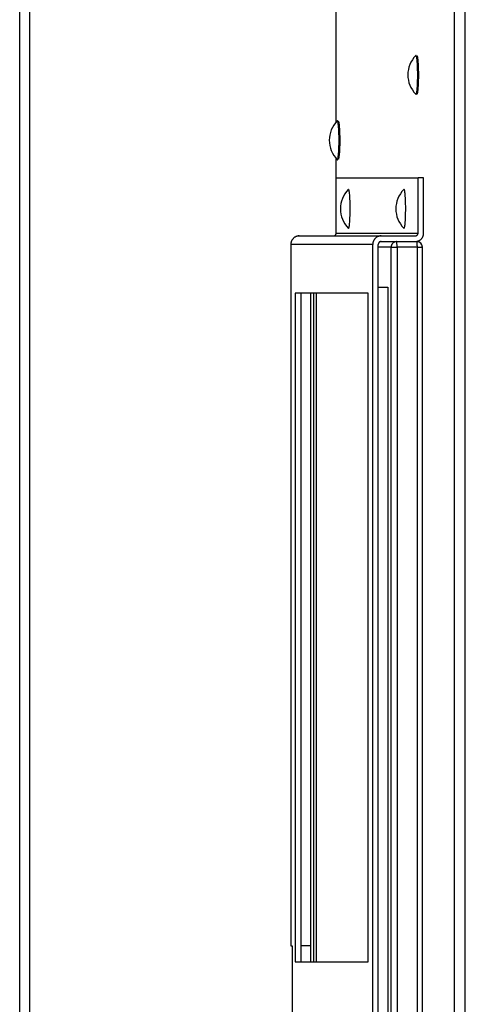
# Model space of a CAD drawing. Extents: x 737 to 849, y -111 to -28.
# Tile 5 of 19: x 764 to 769, y -66 to -55. Entities that reach past the tile are written whole.
import ezdxf

# ---------------------------------------------------------------- set-up
doc = ezdxf.new("R2010")
doc.units = 0
doc.header["$LTSCALE"] = 4
doc.header["$MEASUREMENT"] = 0
doc.layers.get('0').update_dxf_attribs({"linetype": 'CONTINUOUS'})

msp = doc.modelspace()

# ---------------------------------------------------------------- linework, layer by layer
for p, q in [((768.785, -77.132), (768.785, -44.545)), ((768.905, -77.132), (768.905, -44.545)), ((764.009, -77.255), (764.009, -44.668)), ((764.119, -77.255), (764.119, -44.668)), ((767.486, -55.852), (767.486, -49.554)), ((767.486, -57.076), (767.486, -56.254)), ((767.486, -56.467), (768.386, -56.467)), ((767.486, -57.073), (767.486, -56.467)), ((768.447, -56.467), (768.386, -56.467)), ((768.386, -57.073), (768.386, -56.467)), ((768.447, -57.073), (768.447, -56.467)), ((767.073, -57.104), (767.073, -57.104)), ((767.073, -57.104), (767.078, -57.104)), ((767.078, -57.104), (767.078, -57.104)), ((767.078, -57.104), (767.081, -57.104)), ((767.081, -57.104), (767.98, -57.104)), ((767.486, -57.073), (768.386, -57.073)), ((767.98, -57.104), (768.355, -57.104)), ((766.988, -57.197), (766.988, -64.907)), ((767.888, -57.197), (766.988, -57.197)), ((766.988, -57.197), (766.988, -57.197)), ((766.988, -57.197), (766.988, -64.907)), ((767.888, -73.467), (767.888, -57.197)), ((767.949, -73.467), (767.949, -57.197)), ((768.09, -57.227), (767.949, -57.227)), ((767.972, -57.167), (768.15, -57.167)), ((767.98, -57.166), (768.355, -57.166)), ((768.09, -73.407), (768.09, -57.227)), ((768.09, -57.227), (768.155, -57.227)), ((768.15, -57.167), (768.373, -57.167)), ((768.155, -57.227), (768.155, -73.407)), ((768.378, -57.227), (768.155, -57.227)), ((768.378, -73.407), (768.378, -57.227)), ((768.378, -57.227), (768.433, -57.227)), ((768.433, -73.407), (768.433, -57.227)), ((767.949, -57.667), (768.052, -57.667)), ((768.052, -57.667), (768.052, -72.967)), ((767.839, -57.732), (767.037, -57.732)), ((767.037, -57.732), (767.037, -65.082)), ((767.099, -57.732), (767.099, -65.082)), ((767.203, -57.732), (767.203, -65.082)), ((767.203, -57.732), (767.203, -65.082)), ((767.241, -65.082), (767.241, -57.732)), ((767.271, -65.082), (767.271, -57.732)), ((767.839, -65.082), (767.839, -57.732)), ((766.988, -64.907), (766.988, -64.907)), ((766.988, -64.907), (767.002, -64.907)), ((767.002, -64.907), (767.002, -65.757)), ((767.203, -64.907), (767.099, -64.907)), ((767.037, -65.082), (767.839, -65.082))]:
    msp.add_line(p, q)
for centre, radius, start, end in [((768.577, -55.334), 0.303, 135.2645, 224.7355), ((767.713, -56.053), 0.303, 135.2645, 224.7355), ((767.835, -56.807), 0.303, 135.2645, 224.7355), ((768.445, -56.807), 0.303, 135.2645, 224.7355), ((768.373, -57.227), 0.06, 0, 90)]:
    msp.add_arc(centre, radius, start, end)
for points, weights in [([(768.363, -55.12), (768.362, -55.12), (768.362, -55.12)], [1, 0.999037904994, 1]), ([(768.37, -55.535), (768.372, -55.543), (768.375, -55.543)], [1, 0.990385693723, 1]), ([(767.501, -55.84), (767.499, -55.838), (767.497, -55.84)], [1, 0.994854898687, 1]), ([(767.497, -56.266), (767.498, -56.267), (767.499, -56.267)], [1, 0.999037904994, 1]), ([(767.499, -56.267), (767.5, -56.267), (767.501, -56.266)], [1, 0.998380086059, 1]), ([(767.622, -56.593), (767.621, -56.593), (767.62, -56.594)], [1, 0.999037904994, 1]), ([(768.232, -56.593), (768.231, -56.593), (768.23, -56.594)], [1, 0.999037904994, 1]), ([(767.081, -57.104), (766.988, -57.104), (766.988, -57.197)], [1, 0.707106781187, 1]), ([(767.455, -57.104), (767.486, -57.104), (767.486, -57.073)], [1, 0.707106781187, 1]), ([(767.98, -57.104), (767.888, -57.104), (767.888, -57.197)], [1, 0.707106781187, 1]), ([(768.355, -57.166), (768.447, -57.166), (768.447, -57.073)], [1, 0.707106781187, 1]), ([(768.355, -57.104), (768.386, -57.104), (768.386, -57.073)], [1, 0.707106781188, 1]), ([(767.98, -57.166), (767.949, -57.166), (767.949, -57.197)], [1, 0.707106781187, 1]), ([(768.15, -57.167), (768.09, -57.167), (768.09, -57.227)], [1, 0.707106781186, 1]), ([(768.155, -57.227), (768.155, -57.167), (768.15, -57.167)], [1, 0.707106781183, 1]), ([(768.378, -57.227), (768.378, -57.167), (768.373, -57.167)], [1, 0.707106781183, 1])]:
    msp.add_rational_spline(points, weights, degree=2)
for points, weights in [([(768.362, -55.547), (768.381, -55.567), (768.382, -55.343), (768.383, -55.12), (768.363, -55.12)], [1, 0.691427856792, 1, 0.691427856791, 1]), ([(768.375, -55.543), (768.393, -55.543), (768.393, -55.334), (768.393, -55.125), (768.375, -55.124)], [1, 0.707711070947, 1, 0.707711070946, 1]), ([(767.501, -56.266), (767.518, -56.244), (767.518, -56.053), (767.518, -55.862), (767.501, -55.84)], [1, 0.746422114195, 1, 0.746422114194, 1]), ([(767.511, -56.262), (767.529, -56.252), (767.529, -56.055), (767.529, -55.857), (767.512, -55.844)], [1, 0.727860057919, 1, 0.72786005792, 1]), ([(767.62, -57.02), (767.639, -57.04), (767.64, -56.817), (767.641, -56.593), (767.622, -56.593)], [1, 0.691427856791, 1, 0.69142785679, 1]), ([(768.23, -57.02), (768.249, -57.04), (768.25, -56.817), (768.251, -56.593), (768.232, -56.593)], [1, 0.691427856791, 1, 0.69142785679, 1])]:
    msp.add_rational_spline(points, weights, degree=2, knots=[0, 0, 0, 0.5, 0.5, 1, 1, 1])

doc.saveas('drawing.dxf')
